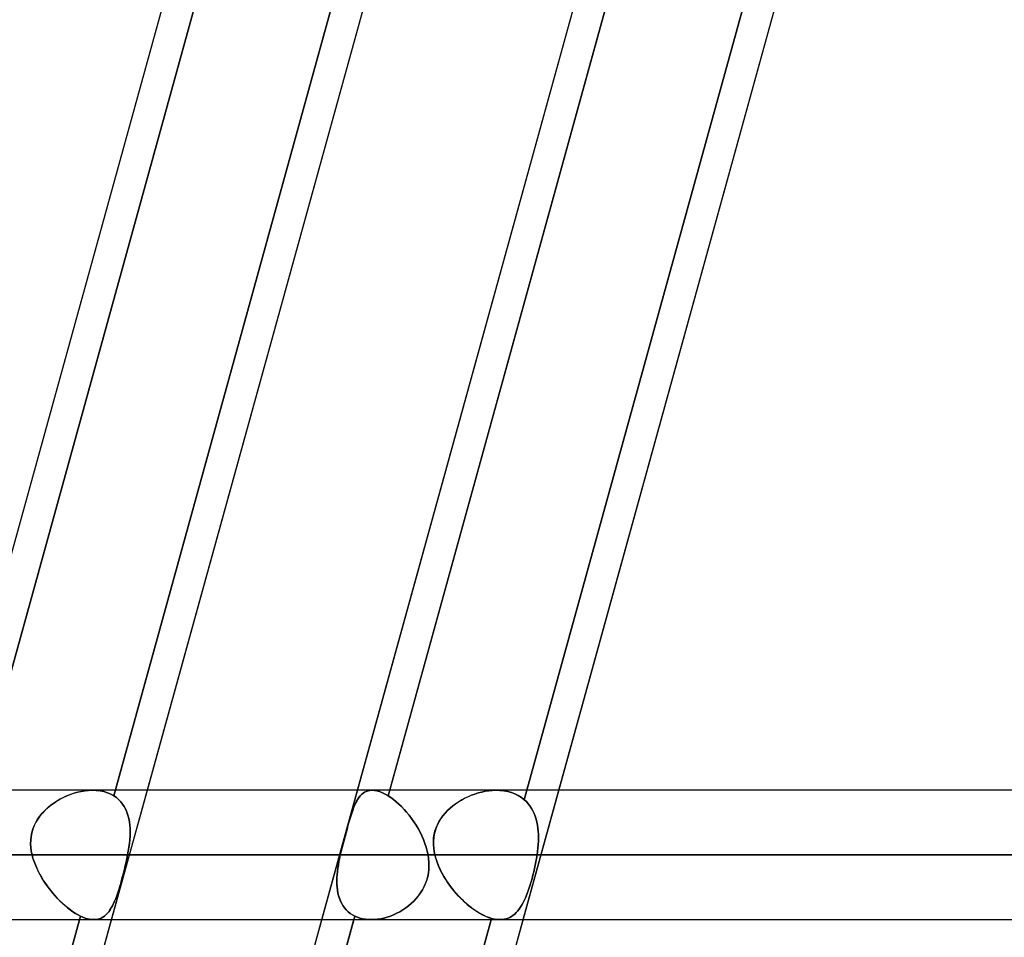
# Model space of a CAD drawing. Header units: millimetres. Extents: x -156 to 156, y -52 to 132.
# Tile 53 of 79: x 32.42 to 40.03, y 49.81 to 56.91. Entities that reach past the tile are written whole.
import ezdxf

# ---------------------------------------------------------------- set-up
doc = ezdxf.new("R2010")
doc.units = ezdxf.units.MM
doc.layers.add('MAIN-1', color=7, linetype='Continuous')

msp = doc.modelspace()

# ---------------------------------------------------------------- linework, layer by layer
at = {"layer": 'MAIN-1'}
for p, q in [((27.976, 25.3988), (38.4861, 63.4497)), ((31.8017, 50.7695), (35.2627, 63.2994)), ((31.8516, 50.95), (35.1109, 62.75)), ((35.3618, 62.7614), (32.0792, 50.8772)), ((32.0993, 50.95), (35.3587, 62.75)), ((33.1482, 50.9074), (36.4269, 62.7774)), ((36.4269, 62.7774), (33.1482, 50.9074)), ((38.5482, 62.7774), (35.2696, 50.9074)), ((36.3219, 50.8772), (39.6044, 62.7614)), ((39.6044, 62.7614), (36.3219, 50.8772)), ((26.1434, 24.6503), (36.6536, 62.7012)), ((29.3254, 24.6503), (39.8356, 62.7012)), ((33.4077, 50.95), (36.598, 62.5)), ((35.0336, 50.95), (38.2238, 62.5)), ((35.2813, 50.95), (38.4716, 62.5)), ((36.5897, 50.95), (39.78, 62.5)), ((72.1045, 50.95), (-72.1045, 50.95)), ((72.1045, 50.95), (-72.1045, 50.95)), ((32.84, 50.9267), (32.8685, 50.9348)), ((32.8689, 50.9349), (32.8408, 50.927)), ((32.8685, 50.9348), (32.897, 50.9412)), ((32.8973, 50.9413), (32.8689, 50.9349)), ((32.897, 50.9412), (32.9254, 50.9459)), ((32.9257, 50.9459), (32.8973, 50.9413)), ((32.9254, 50.9459), (32.9537, 50.9489)), ((32.9538, 50.9489), (32.9257, 50.9459)), ((32.9537, 50.9489), (32.9815, 50.95)), ((32.9815, 50.95), (32.9538, 50.9489)), ((32.9815, 50.95), (33.0123, 50.949)), ((33.0122, 50.949), (32.9815, 50.95)), ((35.1462, 50.95), (32.9846, 50.95)), ((35.1462, 50.95), (32.9846, 50.95)), ((33.0422, 50.9456), (33.0122, 50.949)), ((33.0123, 50.949), (33.0423, 50.9456)), ((33.071, 50.9398), (33.0422, 50.9456)), ((33.0423, 50.9456), (33.071, 50.9398)), ((33.071, 50.9398), (33.0984, 50.9314)), ((33.0984, 50.9314), (33.071, 50.9398)), ((33.1315, 49.95), (33.4077, 50.95)), ((34.7573, 49.95), (35.0336, 50.95)), ((35.0752, 50.9267), (35.0874, 50.9348)), ((35.0876, 50.9349), (35.0755, 50.927)), ((35.0874, 50.9348), (35.1004, 50.9412)), ((35.1005, 50.9413), (35.0876, 50.9349)), ((35.1004, 50.9412), (35.1142, 50.9459)), ((35.1143, 50.9459), (35.1005, 50.9413)), ((35.1142, 50.9459), (35.1288, 50.9489)), ((35.1289, 50.9489), (35.1143, 50.9459)), ((35.1288, 50.9489), (35.1444, 50.95)), ((35.1444, 50.95), (35.1289, 50.9489)), ((35.1628, 50.949), (35.1444, 50.95)), ((35.1444, 50.95), (35.1629, 50.949)), ((35.1824, 50.9456), (35.1628, 50.949)), ((35.1629, 50.949), (35.1825, 50.9456)), ((35.2031, 50.9398), (35.1824, 50.9456)), ((35.1825, 50.9456), (35.2031, 50.9398)), ((35.2245, 50.9314), (35.2031, 50.9398)), ((35.2031, 50.9398), (35.2245, 50.9314)), ((35.2696, 50.9074), (35.2813, 50.95)), ((35.9653, 50.9294), (35.9925, 50.9365)), ((35.9927, 50.9365), (35.9657, 50.9295)), ((35.9925, 50.9365), (36.0198, 50.9421)), ((36.02, 50.9422), (35.9927, 50.9365)), ((36.0198, 50.9421), (36.047, 50.9463)), ((36.0472, 50.9463), (36.02, 50.9422)), ((36.047, 50.9463), (36.0742, 50.9489)), ((36.0743, 50.9489), (36.0472, 50.9463)), ((36.0742, 50.9489), (36.101, 50.95)), ((36.1011, 50.95), (36.0743, 50.9489)), ((36.101, 50.95), (36.1327, 50.9491)), ((36.1327, 50.9491), (36.1011, 50.95)), ((48.2, 50.95), (36.1054, 50.95)), ((48.2, 50.95), (36.1054, 50.95)), ((36.1327, 50.9491), (36.1636, 50.9459)), ((36.1636, 50.9459), (36.1327, 50.9491)), ((36.1636, 50.9459), (36.1936, 50.9404)), ((36.1936, 50.9404), (36.1636, 50.9459)), ((36.1936, 50.9404), (36.2223, 50.9324)), ((36.2223, 50.9324), (36.1936, 50.9404)), ((36.3135, 49.95), (36.5897, 50.95)), ((32.6814, 50.8491), (32.7058, 50.8651)), ((32.7078, 50.8664), (32.6834, 50.8505)), ((32.7058, 50.8651), (32.7311, 50.8801)), ((32.7329, 50.8811), (32.7078, 50.8664)), ((32.7311, 50.8801), (32.7573, 50.8938)), ((32.7589, 50.8945), (32.7329, 50.8811)), ((32.7573, 50.8938), (32.7843, 50.9062)), ((32.7856, 50.9067), (32.7589, 50.8945)), ((32.7843, 50.9062), (32.8119, 50.9172)), ((32.813, 50.9176), (32.7856, 50.9067)), ((32.8119, 50.9172), (32.84, 50.9267)), ((32.8408, 50.927), (32.813, 50.9176)), ((33.0984, 50.9314), (33.1241, 50.9207)), ((33.1242, 50.9207), (33.0984, 50.9314)), ((33.1241, 50.9207), (33.1482, 50.9074)), ((33.1482, 50.9074), (33.1242, 50.9207)), ((33.1482, 50.9074), (33.1678, 50.8938)), ((33.1677, 50.8939), (33.1482, 50.9074)), ((33.1856, 50.8786), (33.1677, 50.8939)), ((33.1678, 50.8938), (33.1857, 50.8786)), ((33.2018, 50.8618), (33.1856, 50.8786)), ((33.1857, 50.8786), (33.2019, 50.8618)), ((33.2163, 50.8435), (33.2018, 50.8618)), ((33.2019, 50.8618), (33.2164, 50.8434)), ((35.0174, 50.8491), (35.0255, 50.8651)), ((35.0262, 50.8664), (35.018, 50.8505)), ((35.0255, 50.8651), (35.0342, 50.8801)), ((35.0348, 50.8811), (35.0262, 50.8664)), ((35.0342, 50.8801), (35.0434, 50.8938)), ((35.044, 50.8945), (35.0348, 50.8811)), ((35.0434, 50.8938), (35.0533, 50.9061)), ((35.0538, 50.9067), (35.044, 50.8945)), ((35.0533, 50.9061), (35.0638, 50.9172)), ((35.0643, 50.9176), (35.0538, 50.9067)), ((35.0638, 50.9172), (35.0752, 50.9267)), ((35.0755, 50.927), (35.0643, 50.9176)), ((35.2467, 50.9207), (35.2245, 50.9314)), ((35.2245, 50.9314), (35.2467, 50.9207)), ((35.2696, 50.9074), (35.2467, 50.9207)), ((35.2467, 50.9207), (35.2696, 50.9074)), ((35.29, 50.8939), (35.2696, 50.9074)), ((35.2696, 50.9074), (35.29, 50.8938)), ((35.3106, 50.8786), (35.29, 50.8939)), ((35.29, 50.8938), (35.3106, 50.8786)), ((35.3313, 50.8618), (35.3106, 50.8786)), ((35.3106, 50.8786), (35.3313, 50.8618)), ((35.3519, 50.8435), (35.3313, 50.8618)), ((35.3313, 50.8618), (35.3519, 50.8434)), ((35.7903, 50.845), (35.8129, 50.8604)), ((35.8147, 50.8615), (35.7921, 50.8463)), ((35.8129, 50.8604), (35.8365, 50.8747)), ((35.8381, 50.8756), (35.8147, 50.8615)), ((35.8365, 50.8747), (35.8609, 50.888)), ((35.8623, 50.8886), (35.8381, 50.8756)), ((35.8609, 50.888), (35.8861, 50.9001)), ((35.8872, 50.9006), (35.8623, 50.8886)), ((35.8861, 50.9001), (35.912, 50.9111)), ((35.9129, 50.9115), (35.8872, 50.9006)), ((35.912, 50.9111), (35.9384, 50.9209)), ((35.939, 50.9211), (35.9129, 50.9115)), ((35.9384, 50.9209), (35.9653, 50.9294)), ((35.9657, 50.9295), (35.939, 50.9211)), ((36.2223, 50.9324), (36.2496, 50.9221)), ((36.2496, 50.9221), (36.2223, 50.9324)), ((36.2496, 50.9221), (36.2754, 50.9094)), ((36.2754, 50.9094), (36.2496, 50.9221)), ((36.2754, 50.9094), (36.2996, 50.8944)), ((36.2996, 50.8944), (36.2754, 50.9094)), ((36.2996, 50.8944), (36.3219, 50.8772)), ((36.3219, 50.8772), (36.2996, 50.8944)), ((36.3219, 50.8772), (36.3379, 50.8622)), ((36.3379, 50.8622), (36.3219, 50.8772)), ((36.3379, 50.8622), (36.3527, 50.8461)), ((36.3527, 50.8461), (36.3379, 50.8622)), ((32.5946, 50.7723), (32.6145, 50.7934)), ((32.6157, 50.7946), (32.5955, 50.7734)), ((32.6145, 50.7934), (32.6358, 50.8133)), ((32.6372, 50.8146), (32.6157, 50.7946)), ((32.6358, 50.8133), (32.6582, 50.8319)), ((32.6598, 50.8332), (32.6372, 50.8146)), ((32.6582, 50.8319), (32.6814, 50.8491)), ((32.6834, 50.8505), (32.6598, 50.8332)), ((33.2291, 50.8237), (33.2163, 50.8435)), ((33.2164, 50.8434), (33.2292, 50.8236)), ((33.2403, 50.8026), (33.2291, 50.8237)), ((33.2292, 50.8236), (33.2403, 50.8024)), ((33.2497, 50.7801), (33.2403, 50.8026)), ((33.2403, 50.8024), (33.2498, 50.78)), ((34.9875, 50.7723), (34.9948, 50.7934)), ((34.9952, 50.7946), (34.9879, 50.7734)), ((34.9948, 50.7934), (35.0021, 50.8133)), ((35.0026, 50.8146), (34.9952, 50.7946)), ((35.0021, 50.8133), (35.0096, 50.8319)), ((35.0102, 50.8332), (35.0026, 50.8146)), ((35.0096, 50.8319), (35.0174, 50.8491)), ((35.018, 50.8505), (35.0102, 50.8332)), ((35.3723, 50.8237), (35.3519, 50.8435)), ((35.3519, 50.8434), (35.3724, 50.8236)), ((35.3925, 50.8026), (35.3723, 50.8237)), ((35.3724, 50.8236), (35.3927, 50.8024)), ((35.4124, 50.7801), (35.3925, 50.8026)), ((35.3927, 50.8024), (35.4125, 50.78)), ((35.7095, 50.7728), (35.7281, 50.7926)), ((35.7292, 50.7937), (35.7104, 50.7739)), ((35.7281, 50.7926), (35.7479, 50.8112)), ((35.7492, 50.8124), (35.7292, 50.7937)), ((35.7479, 50.8112), (35.7687, 50.8287)), ((35.7702, 50.8299), (35.7492, 50.8124)), ((35.7687, 50.8287), (35.7903, 50.845)), ((35.7921, 50.8463), (35.7702, 50.8299)), ((36.3527, 50.8461), (36.3662, 50.8287)), ((36.3662, 50.8288), (36.3527, 50.8461)), ((36.3784, 50.8103), (36.3662, 50.8288)), ((36.3662, 50.8287), (36.3784, 50.8103)), ((36.3784, 50.8103), (36.3893, 50.7908)), ((36.3893, 50.7909), (36.3784, 50.8103)), ((36.3989, 50.7705), (36.3893, 50.7909)), ((36.3893, 50.7908), (36.3989, 50.7705)), ((32.5446, 50.7014), (32.5593, 50.7261)), ((32.56, 50.7272), (32.5452, 50.7024)), ((32.5593, 50.7261), (32.5761, 50.7498)), ((32.5769, 50.7509), (32.56, 50.7272)), ((32.5761, 50.7498), (32.5946, 50.7723)), ((32.5955, 50.7734), (32.5769, 50.7509)), ((33.2575, 50.7566), (33.2497, 50.7801)), ((33.2498, 50.78), (33.2576, 50.7565)), ((33.2638, 50.7322), (33.2575, 50.7566)), ((33.2576, 50.7565), (33.2638, 50.732)), ((33.2684, 50.7068), (33.2638, 50.7322)), ((33.2638, 50.732), (33.2685, 50.7067)), ((33.2717, 50.6806), (33.2684, 50.7068)), ((33.2685, 50.7067), (33.2717, 50.6805)), ((34.9658, 50.7014), (34.9731, 50.7261)), ((34.9734, 50.7272), (34.9661, 50.7024)), ((34.9731, 50.7261), (34.9804, 50.7498)), ((34.9807, 50.7509), (34.9734, 50.7272)), ((34.9804, 50.7498), (34.9875, 50.7723)), ((34.9879, 50.7734), (34.9807, 50.7509)), ((35.4317, 50.7566), (35.4124, 50.7801)), ((35.4125, 50.78), (35.4318, 50.7565)), ((35.4503, 50.7322), (35.4317, 50.7566)), ((35.4318, 50.7565), (35.4504, 50.732)), ((35.4682, 50.7068), (35.4503, 50.7322)), ((35.4504, 50.732), (35.4683, 50.7067)), ((35.4852, 50.6806), (35.4682, 50.7068)), ((35.4683, 50.7067), (35.4853, 50.6805)), ((35.6501, 50.6835), (35.6623, 50.7071)), ((35.6629, 50.7081), (35.6506, 50.6845)), ((35.6623, 50.7071), (35.6764, 50.73)), ((35.6771, 50.731), (35.6629, 50.7081)), ((35.6764, 50.73), (35.6922, 50.7519)), ((35.693, 50.753), (35.6771, 50.731)), ((35.6922, 50.7519), (35.7095, 50.7728)), ((35.7104, 50.7739), (35.693, 50.753)), ((36.3989, 50.7705), (36.4072, 50.7493)), ((36.4072, 50.7493), (36.3989, 50.7705)), ((36.4072, 50.7493), (36.4142, 50.7273)), ((36.4142, 50.7273), (36.4072, 50.7493)), ((36.4142, 50.7273), (36.42, 50.7046)), ((36.42, 50.7046), (36.4142, 50.7273)), ((36.42, 50.7046), (36.4246, 50.6813)), ((36.4246, 50.6812), (36.42, 50.7046)), ((32.5137, 50.6215), (32.5217, 50.6491)), ((32.522, 50.65), (32.5139, 50.6223)), ((32.5217, 50.6491), (32.532, 50.6757)), ((32.5325, 50.6767), (32.522, 50.65)), ((32.532, 50.6757), (32.5446, 50.7014)), ((32.5452, 50.7024), (32.5325, 50.6767)), ((33.2735, 50.6537), (33.2717, 50.6806)), ((33.2717, 50.6805), (33.2735, 50.6536)), ((33.2741, 50.6261), (33.2735, 50.6537)), ((33.2735, 50.6536), (33.2741, 50.626)), ((34.9434, 50.6215), (34.951, 50.6491)), ((34.9513, 50.65), (34.9436, 50.6223)), ((34.951, 50.6491), (34.9585, 50.6757)), ((34.9588, 50.6767), (34.9513, 50.65)), ((34.9585, 50.6757), (34.9658, 50.7014)), ((34.9661, 50.7024), (34.9588, 50.6767)), ((35.5013, 50.6537), (35.4852, 50.6806)), ((35.4853, 50.6805), (35.5013, 50.6536)), ((35.5163, 50.6261), (35.5013, 50.6537)), ((35.5013, 50.6536), (35.5164, 50.626)), ((35.6253, 50.6079), (35.6315, 50.6339)), ((35.6318, 50.6348), (35.6255, 50.6087)), ((35.6315, 50.6339), (35.6398, 50.6591)), ((35.6402, 50.66), (35.6318, 50.6348)), ((35.6398, 50.6591), (35.6501, 50.6835)), ((35.6506, 50.6845), (35.6402, 50.66)), ((36.4246, 50.6813), (36.428, 50.6573)), ((36.428, 50.6573), (36.4246, 50.6812)), ((36.428, 50.6573), (36.4304, 50.6328)), ((36.4304, 50.6328), (36.428, 50.6573)), ((36.4304, 50.6328), (36.4318, 50.6078)), ((36.4318, 50.6078), (36.4304, 50.6328)), ((32.5053, 50.5652), (32.5048, 50.5364)), ((32.5048, 50.536), (32.5053, 50.5646)), ((32.5084, 50.5938), (32.5053, 50.5652)), ((32.5053, 50.5646), (32.5083, 50.5931)), ((32.5083, 50.5931), (32.5137, 50.6215)), ((32.5139, 50.6223), (32.5084, 50.5938)), ((33.2688, 50.5399), (33.2716, 50.5691)), ((33.2716, 50.569), (33.2688, 50.5399)), ((33.2716, 50.5691), (33.2734, 50.5979)), ((33.2734, 50.5978), (33.2716, 50.569)), ((33.2734, 50.5979), (33.2741, 50.6261)), ((33.2741, 50.626), (33.2734, 50.5978)), ((34.9205, 50.536), (34.928, 50.5646)), ((34.9281, 50.5652), (34.9206, 50.5364)), ((34.928, 50.5646), (34.9356, 50.5931)), ((34.9358, 50.5938), (34.9281, 50.5652)), ((34.9356, 50.5931), (34.9434, 50.6215)), ((34.9436, 50.6223), (34.9358, 50.5938)), ((35.5302, 50.5979), (35.5163, 50.6261)), ((35.5164, 50.626), (35.5302, 50.5978)), ((35.5428, 50.5691), (35.5302, 50.5979)), ((35.5302, 50.5978), (35.5428, 50.569)), ((35.554, 50.5399), (35.5428, 50.5691)), ((35.5428, 50.569), (35.554, 50.5399)), ((35.6193, 50.5553), (35.6213, 50.5816)), ((35.6194, 50.5289), (35.6193, 50.5553)), ((35.6214, 50.5824), (35.6194, 50.5559)), ((35.6194, 50.5559), (35.6194, 50.5294)), ((35.6213, 50.5816), (35.6253, 50.6079)), ((35.6255, 50.6087), (35.6214, 50.5824)), ((36.4316, 50.5565), (36.4301, 50.5303)), ((36.4301, 50.5303), (36.4316, 50.5565)), ((36.4322, 50.5824), (36.4316, 50.5565)), ((36.4316, 50.5565), (36.4321, 50.5824)), ((36.4318, 50.6078), (36.4322, 50.5824)), ((36.4321, 50.5824), (36.4318, 50.6078)), ((32.5048, 50.5364), (32.5065, 50.5076)), ((32.5065, 50.5073), (32.5048, 50.536)), ((32.5065, 50.5076), (32.5104, 50.4787)), ((32.5104, 50.4787), (32.5065, 50.5073)), ((32.5163, 50.45), (32.5104, 50.4787)), ((32.5104, 50.4787), (32.5163, 50.45)), ((33.2604, 50.4803), (33.255, 50.45)), ((33.255, 50.45), (33.2604, 50.4803)), ((33.265, 50.5102), (33.2604, 50.4803)), ((33.2604, 50.4803), (33.265, 50.5102)), ((33.2688, 50.5399), (33.265, 50.5102)), ((33.265, 50.5102), (33.2688, 50.5399)), ((34.9062, 50.4787), (34.8996, 50.45)), ((34.8996, 50.45), (34.9062, 50.4786)), ((34.9132, 50.5076), (34.9062, 50.4787)), ((34.9062, 50.4786), (34.9132, 50.5073)), ((34.9206, 50.5364), (34.9132, 50.5076)), ((34.9132, 50.5073), (34.9205, 50.536)), ((35.5637, 50.5102), (35.554, 50.5399)), ((35.554, 50.5399), (35.5637, 50.5102)), ((35.5717, 50.4803), (35.5637, 50.5102)), ((35.5637, 50.5102), (35.5717, 50.4803)), ((35.578, 50.45), (35.5717, 50.4803)), ((35.5717, 50.4803), (35.578, 50.45)), ((35.6194, 50.5294), (35.6214, 50.5029)), ((35.6214, 50.5026), (35.6194, 50.5289)), ((35.6214, 50.5029), (35.6251, 50.4764)), ((35.6252, 50.4763), (35.6214, 50.5026)), ((35.6251, 50.4764), (35.6306, 50.45)), ((35.6306, 50.45), (35.6252, 50.4763)), ((36.4249, 50.477), (36.4211, 50.45)), ((36.4211, 50.45), (36.4249, 50.477)), ((36.4279, 50.5038), (36.4249, 50.477)), ((36.4249, 50.477), (36.4279, 50.5038)), ((36.4301, 50.5303), (36.4279, 50.5038)), ((36.4279, 50.5038), (36.4301, 50.5303)), ((-72.5465, 50.45), (72.5465, 50.45)), ((72.5465, 50.45), (-72.5465, 50.45)), ((71.8803, 50.45), (-71.8803, 50.45)), ((-71.8803, 50.45), (71.8803, 50.45)), ((34.8996, 50.45), (32.5163, 50.45)), ((32.5163, 50.45), (34.8996, 50.45)), ((32.5163, 50.45), (32.5233, 50.424)), ((32.5233, 50.4242), (32.5163, 50.45)), ((32.5316, 50.3984), (32.5233, 50.4242)), ((32.5233, 50.424), (32.5317, 50.3983)), ((33.2435, 50.3941), (33.2495, 50.4221)), ((33.2495, 50.4221), (33.2436, 50.3942)), ((33.255, 50.45), (33.2495, 50.4221)), ((33.2495, 50.4221), (33.255, 50.45)), ((33.255, 50.45), (35.578, 50.45)), ((35.578, 50.45), (33.255, 50.45)), ((34.8889, 50.3984), (34.894, 50.4242)), ((34.894, 50.424), (34.8889, 50.3983)), ((34.894, 50.4242), (34.8996, 50.45)), ((34.8996, 50.45), (34.894, 50.424)), ((35.5821, 50.4221), (35.578, 50.45)), ((35.578, 50.45), (35.5821, 50.4221)), ((35.5844, 50.3941), (35.5821, 50.4221)), ((35.5821, 50.4221), (35.5844, 50.3942)), ((47.7, 50.45), (35.6306, 50.45)), ((35.6306, 50.45), (47.7, 50.45)), ((35.6306, 50.45), (35.6383, 50.4215)), ((35.637, 50.426), (35.6306, 50.45)), ((35.6447, 50.402), (35.637, 50.426)), ((35.6383, 50.4215), (35.6478, 50.3932)), ((35.6536, 50.378), (35.6447, 50.402)), ((36.4121, 50.3973), (36.4169, 50.4237)), ((36.4169, 50.4238), (36.4122, 50.3976)), ((36.4211, 50.45), (36.4169, 50.4238)), ((36.4169, 50.4237), (36.4211, 50.45)), ((36.4211, 50.45), (48.7, 50.45)), ((48.7, 50.45), (36.4211, 50.45)), ((32.5414, 50.3728), (32.5316, 50.3984)), ((32.5317, 50.3983), (32.5414, 50.3728)), ((32.5414, 50.3728), (32.5522, 50.3478)), ((32.5524, 50.3473), (32.5414, 50.3728)), ((32.5522, 50.3478), (32.564, 50.3231)), ((32.5646, 50.3219), (32.5524, 50.3473)), ((33.2234, 50.3105), (33.2304, 50.3381)), ((33.2305, 50.3386), (33.2235, 50.3111)), ((33.2304, 50.3381), (33.2371, 50.366)), ((33.2372, 50.3664), (33.2305, 50.3386)), ((33.2371, 50.366), (33.2435, 50.3941)), ((33.2436, 50.3942), (33.2372, 50.3664)), ((34.8773, 50.3219), (34.8805, 50.3473)), ((34.8806, 50.3478), (34.8774, 50.3231)), ((34.8805, 50.3473), (34.8844, 50.3728)), ((34.8844, 50.3728), (34.8806, 50.3478)), ((34.8844, 50.3728), (34.8889, 50.3984)), ((34.8889, 50.3983), (34.8844, 50.3728)), ((35.5804, 50.3105), (35.5837, 50.3381)), ((35.5837, 50.3386), (35.5805, 50.3111)), ((35.585, 50.3664), (35.5837, 50.3386)), ((35.5837, 50.3381), (35.585, 50.366)), ((35.5844, 50.3942), (35.585, 50.3664)), ((35.585, 50.366), (35.5844, 50.3941)), ((35.6478, 50.3932), (35.6588, 50.3654)), ((35.6637, 50.3542), (35.6536, 50.378)), ((35.6588, 50.3654), (35.6712, 50.338)), ((35.6748, 50.3305), (35.6637, 50.3542)), ((35.6712, 50.338), (35.6848, 50.3111)), ((35.687, 50.3071), (35.6748, 50.3305)), ((36.395, 50.3187), (36.4011, 50.3447)), ((36.4013, 50.3454), (36.3952, 50.3195)), ((36.4011, 50.3447), (36.4068, 50.371)), ((36.4069, 50.3714), (36.4013, 50.3454)), ((36.4068, 50.371), (36.4121, 50.3973)), ((36.4122, 50.3976), (36.4069, 50.3714)), ((32.564, 50.3231), (32.5769, 50.2987)), ((32.5779, 50.2969), (32.5646, 50.3219)), ((32.5769, 50.2987), (32.5908, 50.2745)), ((32.5923, 50.2721), (32.5779, 50.2969)), ((32.5908, 50.2745), (32.6057, 50.2506)), ((32.6075, 50.2478), (32.5923, 50.2721)), ((32.6057, 50.2506), (32.6214, 50.2269)), ((32.6236, 50.2239), (32.6075, 50.2478)), ((33.2013, 50.2304), (33.2088, 50.2564)), ((33.2089, 50.2569), (33.2015, 50.2309)), ((33.2088, 50.2564), (33.2161, 50.2832)), ((33.2163, 50.2837), (33.2089, 50.2569)), ((33.2161, 50.2832), (33.2234, 50.3105)), ((33.2235, 50.3111), (33.2163, 50.2837)), ((34.8735, 50.2745), (34.8729, 50.2506)), ((34.8729, 50.2478), (34.8734, 50.2721)), ((34.8729, 50.2506), (34.8733, 50.2269)), ((34.8734, 50.2239), (34.8729, 50.2478)), ((34.8734, 50.2721), (34.8749, 50.2969)), ((34.8751, 50.2987), (34.8735, 50.2745)), ((34.8749, 50.2969), (34.8773, 50.3219)), ((34.8774, 50.3231), (34.8751, 50.2987)), ((35.5587, 50.2304), (35.5678, 50.2564)), ((35.568, 50.2569), (35.5589, 50.2309)), ((35.5678, 50.2564), (35.5751, 50.2832)), ((35.5752, 50.2837), (35.568, 50.2569)), ((35.5751, 50.2832), (35.5804, 50.3105)), ((35.5805, 50.3111), (35.5752, 50.2837)), ((35.6848, 50.3111), (35.6998, 50.2845)), ((35.7002, 50.2838), (35.687, 50.3071)), ((35.6998, 50.2845), (35.716, 50.2581)), ((35.7143, 50.2609), (35.7002, 50.2838)), ((35.7292, 50.2383), (35.7143, 50.2609)), ((35.716, 50.2581), (35.7334, 50.2321)), ((36.3747, 50.2431), (36.3817, 50.2677)), ((36.3819, 50.2685), (36.3749, 50.2439)), ((36.3817, 50.2677), (36.3885, 50.293)), ((36.3887, 50.2938), (36.3819, 50.2685)), ((36.3885, 50.293), (36.395, 50.3187)), ((36.3952, 50.3195), (36.3887, 50.2938)), ((32.6214, 50.2269), (32.638, 50.2037)), ((32.6404, 50.2005), (32.6236, 50.2239)), ((32.638, 50.2037), (32.6554, 50.1809)), ((32.6578, 50.1778), (32.6404, 50.2005)), ((32.6554, 50.1809), (32.6735, 50.1586)), ((32.6759, 50.1557), (32.6578, 50.1778)), ((33.1785, 50.1577), (33.1862, 50.1811)), ((33.1863, 50.1814), (33.1786, 50.158)), ((33.1862, 50.1811), (33.1938, 50.2053)), ((33.194, 50.2057), (33.1863, 50.1814)), ((33.1938, 50.2053), (33.2013, 50.2304)), ((33.2015, 50.2309), (33.194, 50.2057)), ((34.8733, 50.2269), (34.8747, 50.2037)), ((34.875, 50.2005), (34.8734, 50.2239)), ((34.8747, 50.2037), (34.8772, 50.1809)), ((34.8777, 50.1778), (34.875, 50.2005)), ((34.8772, 50.1809), (34.881, 50.1586)), ((34.8816, 50.1557), (34.8777, 50.1778)), ((35.5205, 50.1578), (35.5349, 50.1811)), ((35.5351, 50.1814), (35.5206, 50.158)), ((35.5349, 50.1811), (35.5477, 50.2053)), ((35.5479, 50.2057), (35.5351, 50.1814)), ((35.5477, 50.2053), (35.5587, 50.2304)), ((35.5589, 50.2309), (35.5479, 50.2057)), ((35.7448, 50.2161), (35.7292, 50.2383)), ((35.7334, 50.2321), (35.7519, 50.2066)), ((35.7612, 50.1944), (35.7448, 50.2161)), ((35.7519, 50.2066), (35.7714, 50.1816)), ((35.7782, 50.1733), (35.7612, 50.1944)), ((35.7714, 50.1816), (35.7919, 50.1572)), ((35.7958, 50.1527), (35.7782, 50.1733)), ((36.3445, 50.1524), (36.3524, 50.1738)), ((36.3526, 50.1745), (36.3447, 50.1529)), ((36.3524, 50.1738), (36.3601, 50.1961)), ((36.3603, 50.1968), (36.3526, 50.1745)), ((36.3601, 50.1961), (36.3675, 50.2192)), ((36.3677, 50.22), (36.3603, 50.1968)), ((36.3675, 50.2192), (36.3747, 50.2431)), ((36.3749, 50.2439), (36.3677, 50.22)), ((32.6735, 50.1586), (32.6922, 50.1369)), ((32.6945, 50.1343), (32.6759, 50.1557)), ((32.6922, 50.1369), (32.7114, 50.1159)), ((32.7135, 50.1137), (32.6945, 50.1343)), ((32.7114, 50.1159), (32.7309, 50.0959)), ((32.7329, 50.094), (32.7135, 50.1137)), ((32.7309, 50.0959), (32.7508, 50.0768)), ((33.1543, 50.0939), (33.1626, 50.114)), ((33.1626, 50.1141), (33.1544, 50.094)), ((33.1707, 50.1355), (33.1626, 50.1141)), ((33.1626, 50.114), (33.1706, 50.1354)), ((33.1706, 50.1354), (33.1785, 50.1577)), ((33.1786, 50.158), (33.1707, 50.1355)), ((34.881, 50.1586), (34.886, 50.1369)), ((34.8867, 50.1343), (34.8816, 50.1557)), ((34.886, 50.1369), (34.8924, 50.1159)), ((34.8932, 50.1137), (34.8867, 50.1343)), ((34.8924, 50.1159), (34.9002, 50.0959)), ((34.901, 50.094), (34.8932, 50.1137)), ((34.9002, 50.0959), (34.9093, 50.0768)), ((35.4681, 50.0939), (35.4869, 50.114)), ((35.487, 50.1141), (35.4682, 50.094)), ((35.4869, 50.114), (35.5044, 50.1354)), ((35.5045, 50.1355), (35.487, 50.1141)), ((35.5044, 50.1354), (35.5205, 50.1578)), ((35.5206, 50.158), (35.5045, 50.1355)), ((35.7919, 50.1572), (35.8132, 50.1335)), ((35.8139, 50.1327), (35.7958, 50.1527)), ((35.8132, 50.1335), (35.8353, 50.1107)), ((35.8326, 50.1134), (35.8139, 50.1327)), ((35.8516, 50.0949), (35.8326, 50.1134)), ((35.8353, 50.1107), (35.8579, 50.089)), ((36.3192, 50.0935), (36.3279, 50.1121)), ((36.3281, 50.1125), (36.3194, 50.0938)), ((36.3279, 50.1121), (36.3363, 50.1318)), ((36.3365, 50.1322), (36.3281, 50.1125)), ((36.3363, 50.1318), (36.3445, 50.1524)), ((36.3447, 50.1529), (36.3365, 50.1322)), ((32.7525, 50.0752), (32.7329, 50.094)), ((32.7508, 50.0768), (32.7708, 50.0588)), ((32.7723, 50.0575), (32.7525, 50.0752)), ((32.7708, 50.0588), (32.7911, 50.0418)), ((32.7923, 50.0408), (32.7723, 50.0575)), ((32.7911, 50.0418), (32.8114, 50.026)), ((32.8124, 50.0253), (32.7923, 50.0408)), ((32.8114, 50.026), (32.8318, 50.0115)), ((32.8324, 50.0111), (32.8124, 50.0253)), ((33.1187, 50.0256), (33.1087, 50.0117)), ((33.1087, 50.0117), (33.1186, 50.0255)), ((33.1186, 50.0255), (33.1281, 50.0407)), ((33.1281, 50.0408), (33.1187, 50.0256)), ((33.1372, 50.0573), (33.1281, 50.0408)), ((33.1281, 50.0407), (33.1371, 50.0572)), ((33.1371, 50.0572), (33.1459, 50.0749)), ((33.1459, 50.075), (33.1372, 50.0573)), ((33.1544, 50.094), (33.1459, 50.075)), ((33.1459, 50.0749), (33.1543, 50.0939)), ((34.9101, 50.0752), (34.901, 50.094)), ((34.9093, 50.0768), (34.9198, 50.0588)), ((34.9207, 50.0575), (34.9101, 50.0752)), ((34.9198, 50.0588), (34.9318, 50.0418)), ((34.9326, 50.0408), (34.9207, 50.0575)), ((34.9318, 50.0418), (34.9452, 50.026)), ((34.9459, 50.0253), (34.9326, 50.0408)), ((34.9452, 50.026), (34.9601, 50.0115)), ((34.9606, 50.0111), (34.9459, 50.0253)), ((35.3596, 50.0117), (35.3828, 50.0255)), ((35.3829, 50.0256), (35.3597, 50.0117)), ((35.3828, 50.0255), (35.4054, 50.0407)), ((35.4055, 50.0408), (35.3829, 50.0256)), ((35.4054, 50.0407), (35.4272, 50.0572)), ((35.4273, 50.0573), (35.4055, 50.0408)), ((35.4272, 50.0572), (35.4482, 50.0749)), ((35.4482, 50.075), (35.4273, 50.0573)), ((35.4682, 50.094), (35.4482, 50.075)), ((35.4482, 50.0749), (35.4681, 50.0939)), ((35.871, 50.0772), (35.8516, 50.0949)), ((35.8579, 50.089), (35.881, 50.0684)), ((35.8906, 50.0604), (35.871, 50.0772)), ((35.881, 50.0684), (35.9044, 50.0492)), ((35.9104, 50.0445), (35.8906, 50.0604)), ((35.9044, 50.0492), (35.9282, 50.0313)), ((35.9305, 50.0297), (35.9104, 50.0445)), ((35.9282, 50.0313), (35.9521, 50.0149)), ((35.9507, 50.0159), (35.9305, 50.0297)), ((36.2705, 50.0163), (36.281, 50.0295)), ((36.2813, 50.0298), (36.2707, 50.0165)), ((36.281, 50.0295), (36.2912, 50.0439)), ((36.2913, 50.0442), (36.2813, 50.0298)), ((36.2912, 50.0439), (36.3009, 50.0593)), ((36.301, 50.0596), (36.2913, 50.0442)), ((36.3009, 50.0593), (36.3102, 50.0759)), ((36.3104, 50.0762), (36.301, 50.0596)), ((36.3102, 50.0759), (36.3192, 50.0935)), ((36.3194, 50.0938), (36.3104, 50.0762)), ((-72.1188, 49.95), (72.1188, 49.95)), ((-72.1188, 49.95), (72.1188, 49.95)), ((29.6124, 38.1064), (32.8912, 49.9768)), ((32.8912, 49.9768), (29.6124, 38.1064)), ((29.8722, 38.15), (33.1315, 49.95)), ((31.498, 38.15), (34.7573, 49.95)), ((35.0125, 49.9768), (31.7337, 38.1064)), ((31.7458, 38.15), (35.0051, 49.95)), ((32.7849, 38.0718), (36.0684, 49.9597)), ((36.0684, 49.9597), (32.7849, 38.0718)), ((32.8318, 50.0115), (32.8519, 49.9984)), ((32.8523, 49.9981), (32.8324, 50.0111)), ((32.8519, 49.9984), (32.8717, 49.9869)), ((32.8719, 49.9867), (32.8523, 49.9981)), ((32.8717, 49.9869), (32.8912, 49.9768)), ((32.8912, 49.9768), (32.8719, 49.9867)), ((32.9094, 49.9686), (32.8912, 49.9768)), ((32.8912, 49.9768), (32.9094, 49.9686)), ((32.9272, 49.9619), (32.9094, 49.9686)), ((32.9094, 49.9686), (32.9273, 49.9619)), ((32.9446, 49.9566), (32.9272, 49.9619)), ((32.9273, 49.9619), (32.9447, 49.9566)), ((32.9614, 49.9529), (32.9446, 49.9566)), ((32.9447, 49.9566), (32.9614, 49.9529)), ((32.9776, 49.9507), (32.9614, 49.9529)), ((32.9614, 49.9529), (32.9776, 49.9507)), ((32.9931, 49.95), (32.9776, 49.9507)), ((32.9776, 49.9507), (32.9931, 49.95)), ((32.9928, 49.95), (35.1385, 49.95)), ((32.9928, 49.95), (35.1385, 49.95)), ((33.0086, 49.9508), (32.9931, 49.95)), ((32.9931, 49.95), (33.0086, 49.9508)), ((33.0234, 49.9532), (33.0086, 49.9508)), ((33.0086, 49.9508), (33.0235, 49.9532)), ((33.0375, 49.9572), (33.0234, 49.9532)), ((33.0235, 49.9532), (33.0376, 49.9572)), ((33.051, 49.9627), (33.0375, 49.9572)), ((33.0376, 49.9572), (33.051, 49.9627)), ((33.051, 49.9627), (33.0638, 49.9697)), ((33.0638, 49.9696), (33.051, 49.9627)), ((33.0542, 38.15), (36.3135, 49.95)), ((33.0759, 49.9781), (33.0638, 49.9696)), ((33.0638, 49.9697), (33.0759, 49.9781)), ((33.0874, 49.9879), (33.0759, 49.9781)), ((33.0759, 49.9781), (33.0874, 49.9879)), ((33.0983, 49.9991), (33.0874, 49.9879)), ((33.0874, 49.9879), (33.0983, 49.9991)), ((33.1087, 50.0117), (33.0983, 49.9991)), ((33.0983, 49.9991), (33.1087, 50.0117)), ((34.9601, 50.0115), (34.9763, 49.9984)), ((34.9767, 49.9981), (34.9606, 50.0111)), ((34.9763, 49.9984), (34.9938, 49.9869)), ((34.994, 49.9867), (34.9767, 49.9981)), ((34.9938, 49.9869), (35.0125, 49.9768)), ((35.0125, 49.9768), (34.994, 49.9867)), ((35.0051, 49.95), (35.0125, 49.9768)), ((35.0125, 49.9768), (35.0314, 49.9686)), ((35.0314, 49.9686), (35.0125, 49.9768)), ((35.0314, 49.9686), (35.0514, 49.9619)), ((35.0514, 49.9619), (35.0314, 49.9686)), ((35.0514, 49.9619), (35.0723, 49.9566)), ((35.0723, 49.9566), (35.0514, 49.9619)), ((35.0723, 49.9566), (35.094, 49.9529)), ((35.0939, 49.9529), (35.0723, 49.9566)), ((35.1162, 49.9507), (35.0939, 49.9529)), ((35.094, 49.9529), (35.1162, 49.9507)), ((35.1162, 49.9507), (35.139, 49.95)), ((35.139, 49.95), (35.1162, 49.9507)), ((35.139, 49.95), (35.1631, 49.9508)), ((35.1631, 49.9508), (35.139, 49.95)), ((35.1631, 49.9508), (35.1877, 49.9532)), ((35.1876, 49.9532), (35.1631, 49.9508)), ((35.2124, 49.9572), (35.1876, 49.9532)), ((35.1877, 49.9532), (35.2125, 49.9572)), ((35.2373, 49.9627), (35.2124, 49.9572)), ((35.2125, 49.9572), (35.2374, 49.9627)), ((35.2622, 49.9696), (35.2373, 49.9627)), ((35.2374, 49.9627), (35.2623, 49.9697)), ((35.2871, 49.9781), (35.2622, 49.9696)), ((35.2623, 49.9697), (35.2871, 49.9781)), ((35.2871, 49.9781), (35.3116, 49.9879)), ((35.3116, 49.9879), (35.2871, 49.9781)), ((35.3116, 49.9879), (35.3358, 49.9991)), ((35.3359, 49.9991), (35.3116, 49.9879)), ((35.3358, 49.9991), (35.3596, 50.0117)), ((35.3597, 50.0117), (35.3359, 49.9991)), ((35.9709, 50.0032), (35.9507, 50.0159)), ((35.9521, 50.0149), (35.976, 50.0002)), ((35.9909, 49.9918), (35.9709, 50.0032)), ((35.976, 50.0002), (35.9996, 49.9872)), ((36.0107, 49.9817), (35.9909, 49.9918)), ((35.9996, 49.9872), (36.023, 49.9761)), ((36.0302, 49.973), (36.0107, 49.9817)), ((36.023, 49.9761), (36.0459, 49.9669)), ((36.0495, 49.9657), (36.0302, 49.973)), ((36.0459, 49.9669), (36.0684, 49.9597)), ((36.0684, 49.9597), (36.0495, 49.9657)), ((36.0801, 49.9566), (36.0684, 49.9597)), ((36.0684, 49.9597), (36.0801, 49.9566)), ((36.0916, 49.9542), (36.0801, 49.9566)), ((36.0801, 49.9566), (36.0916, 49.9542)), ((36.1028, 49.9523), (36.0916, 49.9542)), ((36.0916, 49.9542), (36.1028, 49.9523)), ((36.1138, 49.951), (36.1028, 49.9523)), ((36.1028, 49.9523), (36.1138, 49.951)), ((36.1246, 49.9502), (36.1138, 49.951)), ((36.1138, 49.951), (36.1245, 49.9502)), ((36.1245, 49.9502), (36.1351, 49.95)), ((36.1351, 49.95), (36.1246, 49.9502)), ((36.1337, 49.95), (48.2, 49.95)), ((36.1337, 49.95), (48.2, 49.95)), ((36.1513, 49.9508), (36.1351, 49.95)), ((36.1351, 49.95), (36.1513, 49.9508)), ((36.167, 49.953), (36.1513, 49.9508)), ((36.1513, 49.9508), (36.1669, 49.953)), ((36.1669, 49.953), (36.182, 49.9565)), ((36.182, 49.9565), (36.167, 49.953)), ((36.1964, 49.9614), (36.182, 49.9565)), ((36.182, 49.9565), (36.1964, 49.9613)), ((36.2102, 49.9675), (36.1964, 49.9614)), ((36.1964, 49.9613), (36.2102, 49.9674)), ((36.2234, 49.9749), (36.2102, 49.9675)), ((36.2102, 49.9674), (36.2233, 49.9748)), ((36.2233, 49.9748), (36.2359, 49.9834)), ((36.2361, 49.9835), (36.2234, 49.9749)), ((36.2359, 49.9834), (36.248, 49.9932)), ((36.2481, 49.9934), (36.2361, 49.9835)), ((36.248, 49.9932), (36.2595, 50.0042)), ((36.2597, 50.0044), (36.2481, 49.9934)), ((36.2595, 50.0042), (36.2705, 50.0163)), ((36.2707, 50.0165), (36.2597, 50.0044))]:
    msp.add_line(p, q, dxfattribs=at)

doc.saveas('drawing.dxf')
